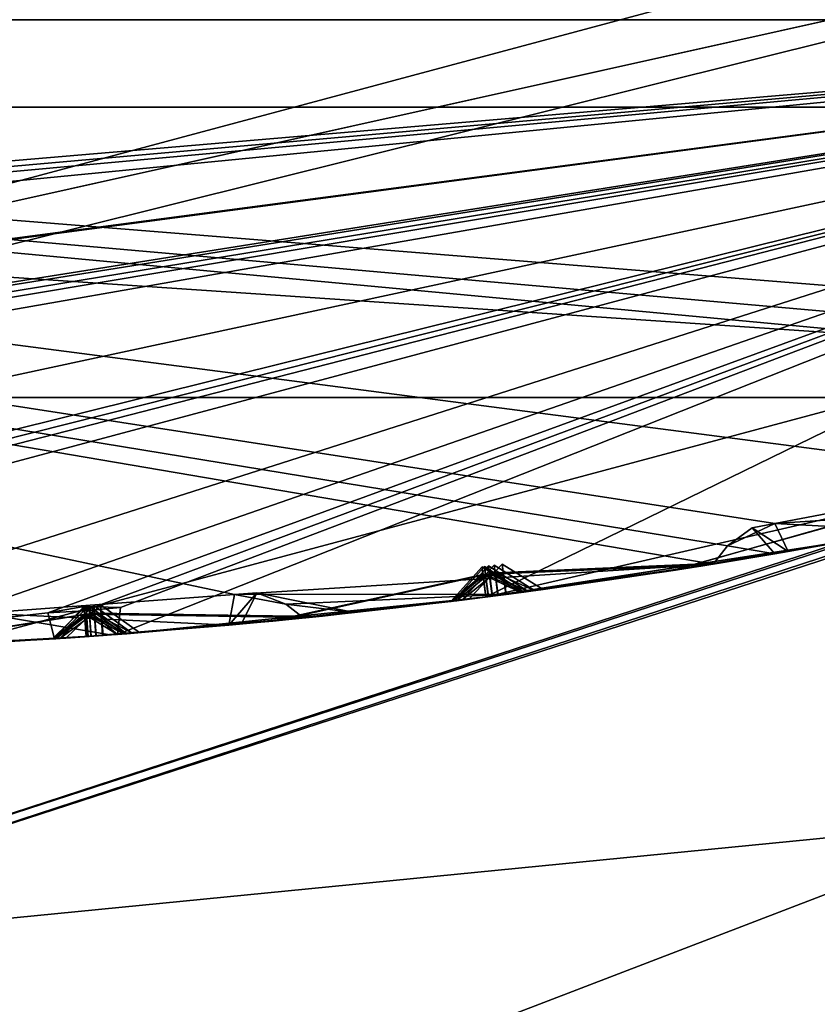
# Model space of a CAD drawing. Header units: millimetres. Extents: x -29 to 28.8, y -75.2 to 10.
# Tile 43 of 256: x 0.7 to 2, y -47.9 to -46.3. Entities that reach past the tile are written whole.
import ezdxf

# ---------------------------------------------------------------- set-up
doc = ezdxf.new("R2010")
doc.units = ezdxf.units.MM
doc.header["$LTSCALE"] = 88.413066
for name, color, linetype in [('104', 7, 'CONTINUOUS'), ('105', 7, 'CONTINUOUS'), ('107', 7, 'CONTINUOUS'), ('15', 7, 'CONTINUOUS'), ('18', 7, 'CONTINUOUS'), ('19', 7, 'CONTINUOUS'), ('2', 7, 'CONTINUOUS'), ('20', 7, 'CONTINUOUS'), ('26', 7, 'CONTINUOUS'), ('3', 7, 'CONTINUOUS'), ('31', 7, 'CONTINUOUS'), ('379', 7, 'CONTINUOUS'), ('385', 7, 'CONTINUOUS'), ('386', 7, 'CONTINUOUS'), ('387', 7, 'CONTINUOUS'), ('388', 7, 'CONTINUOUS'), ('389', 7, 'CONTINUOUS'), ('390', 7, 'CONTINUOUS'), ('479', 7, 'CONTINUOUS'), ('480', 7, 'CONTINUOUS'), ('482', 7, 'CONTINUOUS'), ('485', 7, 'CONTINUOUS'), ('488', 7, 'CONTINUOUS'), ('491', 7, 'CONTINUOUS'), ('493', 7, 'CONTINUOUS'), ('494', 7, 'CONTINUOUS'), ('625', 7, 'CONTINUOUS'), ('626', 7, 'CONTINUOUS'), ('629', 7, 'CONTINUOUS'), ('632', 7, 'CONTINUOUS'), ('635', 7, 'CONTINUOUS'), ('638', 7, 'CONTINUOUS'), ('639', 7, 'CONTINUOUS'), ('8', 7, 'CONTINUOUS')]:
    doc.layers.add(name, color=color, linetype=linetype)

msp = doc.modelspace()

# ---------------------------------------------------------------- linework, layer by layer
at = {"layer": '104', "linetype": 'CONTINUOUS'}
for points in [[(3.2374, -45.7668, 24.9), (-3.2374, -45.7668, 24.9), (-3.445, -46.4044, 24.9), (3.2374, -45.7668, 24.9)], [(3.445, -46.4044, 24.9), (3.2374, -45.7668, 24.9), (-3.445, -46.4044, 24.9), (3.445, -46.4044, 24.9)]]:
    msp.add_3dface(points, dxfattribs=at)
at = {"layer": '105', "linetype": 'CONTINUOUS'}
for points in [[(3.6, -46.8798, 24.4), (-3.445, -46.4044, 24.9), (-3.6, -46.8798, 24.4), (3.6, -46.8798, 24.4)], [(3.445, -46.4044, 24.9), (-3.445, -46.4044, 24.9), (3.6, -46.8798, 24.4), (3.445, -46.4044, 24.9)]]:
    msp.add_3dface(points, dxfattribs=at)
at = {"layer": '107', "linetype": 'CONTINUOUS'}
for points in [[(3.6, -46.8798, 24.4), (-3.6, -46.8798, 24.4), (3.1028, -45.4708, -4.1), (3.6, -46.8798, 24.4)], [(3.1028, -45.4708, -4.1), (-3.6, -46.8798, 24.4), (-3.1028, -45.4708, -4.1), (3.1028, -45.4708, -4.1)]]:
    msp.add_3dface(points, dxfattribs=at)
at = {"layer": '15', "linetype": 'CONTINUOUS'}
for points in [[(3.3054, -45.9761, 122.5), (0, -46.8, 122.5), (-3.3054, -45.9761, 122.5), (3.3054, -45.9761, 122.5)], [(3.4, -46.2611, 122.5), (0, -46.8, 122.5), (3.3054, -45.9761, 122.5), (3.4, -46.2611, 122.5)]]:
    msp.add_3dface(points, dxfattribs=at)
at = {"layer": '18', "linetype": 'CONTINUOUS'}
for points in [[(0, -47.7848, 123.3264), (5.8214, -45.8829, 122.734), (7.0445, -45.4959, 123.3264), (0, -47.7848, 123.3264)], [(0, -47.4428, 122.734), (3.4, -46.2611, 122.5), (5.8214, -45.8829, 122.734), (0, -47.4428, 122.734)], [(0, -47.7848, 123.3264), (0, -47.4428, 122.734), (5.8214, -45.8829, 122.734), (0, -47.7848, 123.3264)], [(0, -46.8, 122.5), (3.4, -46.2611, 122.5), (0, -47.4428, 122.734), (0, -46.8, 122.5)]]:
    msp.add_3dface(points, dxfattribs=at)
at = {"layer": '19', "linetype": 'CONTINUOUS'}
for points in [[(7.0534, -45.5082, 123.4125), (0, -47.8, 123.4125), (7.0445, -45.4959, 123.3264), (7.0534, -45.5082, 123.4125)], [(0, -47.8, 123.4125), (0, -47.7848, 123.3264), (7.0445, -45.4959, 123.3264), (0, -47.8, 123.4125)]]:
    msp.add_3dface(points, dxfattribs=at)
at = {"layer": '2', "linetype": 'CONTINUOUS'}
for points in [[(4.1712, -17.8, 158.8392), (0, -17.8, 159.4998), (4.1703, -54.3, 158.8389), (4.1712, -17.8, 158.8392)], [(4.1703, -54.3, 158.8389), (0, -17.8, 159.4998), (0, -54.3, 159.5), (4.1703, -54.3, 158.8389)]]:
    msp.add_3dface(points, dxfattribs=at)
at = {"layer": '20', "linetype": 'CONTINUOUS'}
for points in [[(3.3992, -46.2616, 122.2), (-3.3992, -46.2616, 122.2), (3.3992, -46.2616, 27.8), (3.3992, -46.2616, 122.2)], [(3.3992, -46.2616, 27.8), (-3.3992, -46.2616, 122.2), (-3.3992, -46.2616, 27.8), (3.3992, -46.2616, 27.8)]]:
    msp.add_3dface(points, dxfattribs=at)
at = {"layer": '26', "linetype": 'CONTINUOUS'}
for points in [[(5.4561, -45.2502, 122.4121), (3.3054, -45.9761, 122.5), (0, -46.7121, 122.4121), (5.4561, -45.2502, 122.4121)], [(3.3992, -46.2616, 122.2), (5.4561, -45.2502, 122.4121), (0, -46.7121, 122.4121), (3.3992, -46.2616, 122.2)], [(3.3054, -45.9761, 122.5), (-3.3054, -45.9761, 122.5), (0, -46.7121, 122.4121), (3.3054, -45.9761, 122.5)], [(-3.3992, -46.2616, 122.2), (3.3992, -46.2616, 122.2), (0, -46.7121, 122.4121), (-3.3992, -46.2616, 122.2)]]:
    msp.add_3dface(points, dxfattribs=at)
at = {"layer": '3', "linetype": 'CONTINUOUS'}
for points in [[(0, -47.8, 123.4125), (7.0534, -45.5082, 123.4125), (0, -47.8, 127.5), (0, -47.8, 123.4125)], [(0, -47.8, 127.5), (7.0534, -45.5082, 123.4125), (2.3415, -47.5693, 127.6938), (0, -47.8, 127.5)]]:
    msp.add_3dface(points, dxfattribs=at)
at = {"layer": '31', "linetype": 'CONTINUOUS'}
for points in [[(5.4561, -45.2502, 27.5879), (3.3992, -46.2616, 27.8), (0, -46.7121, 27.5879), (5.4561, -45.2502, 27.5879)], [(3.3079, -45.9757, 27.5), (5.4561, -45.2502, 27.5879), (0, -46.7121, 27.5879), (3.3079, -45.9757, 27.5)], [(-3.3079, -45.9757, 27.5), (3.3079, -45.9757, 27.5), (0, -46.7121, 27.5879), (-3.3079, -45.9757, 27.5)], [(3.3992, -46.2616, 27.8), (-3.3992, -46.2616, 27.8), (0, -46.7121, 27.5879), (3.3992, -46.2616, 27.8)]]:
    msp.add_3dface(points, dxfattribs=at)
at = {"layer": '379', "linetype": 'CONTINUOUS'}
for points in [[(8.8992, -42.2655, -102.4), (2.2537, -42.7431, -102.4), (-3.3989, -46.2617, -102.4), (8.8992, -42.2655, -102.4)], [(3.3989, -46.2617, -102.4), (8.8992, -42.2655, -102.4), (-3.3989, -46.2617, -102.4), (3.3989, -46.2617, -102.4)], [(2.2537, -42.7431, -102.4), (-2.2537, -42.7431, -102.4), (-3.3989, -46.2617, -102.4), (2.2537, -42.7431, -102.4)]]:
    msp.add_3dface(points, dxfattribs=at)
at = {"layer": '385', "linetype": 'CONTINUOUS'}
for points in [[(-3.3989, -46.2617, -116.4), (-8.8992, -42.2655, -116.4), (3.3989, -46.2617, -116.4), (-3.3989, -46.2617, -116.4)], [(3.3989, -46.2617, -116.4), (-8.8992, -42.2655, -116.4), (8.8992, -42.2655, -116.4), (3.3989, -46.2617, -116.4)]]:
    msp.add_3dface(points, dxfattribs=at)
at = {"layer": '386', "linetype": 'CONTINUOUS'}
for points in [[(3.3992, -46.2616, -103.9), (-3.3989, -46.2617, -102.4), (-3.3992, -46.2616, -103.9), (3.3992, -46.2616, -103.9)], [(3.3989, -46.2617, -102.4), (-3.3989, -46.2617, -102.4), (3.3992, -46.2616, -103.9), (3.3989, -46.2617, -102.4)]]:
    msp.add_3dface(points, dxfattribs=at)
at = {"layer": '387', "linetype": 'CONTINUOUS'}
for points in [[(3.3992, -46.2616, -103.9), (-3.3992, -46.2616, -103.9), (3.2091, -46.7923, -104.3515), (3.3992, -46.2616, -103.9)], [(3.2091, -46.7923, -104.3515), (-3.3992, -46.2616, -103.9), (3.1358, -46.8376, -104.3744), (3.2091, -46.7923, -104.3515)], [(3.1358, -46.8376, -104.3744), (-3.3992, -46.2616, -103.9), (3.1161, -46.8698, -104.4), (3.1358, -46.8376, -104.3744)], [(3.1161, -46.8698, -104.4), (-3.3992, -46.2616, -103.9), (2.3431, -47.0088, -104.3514), (3.1161, -46.8698, -104.4)], [(2.3431, -47.0088, -104.3514), (-3.3992, -46.2616, -103.9), (1.9352, -47.0864, -104.3515), (2.3431, -47.0088, -104.3514)], [(1.9352, -47.0864, -104.3515), (-3.3992, -46.2616, -103.9), (1.8572, -47.1231, -104.3744), (1.9352, -47.0864, -104.3515)], [(1.8572, -47.1231, -104.3744), (-3.3992, -46.2616, -103.9), (1.834, -47.1528, -104.4), (1.8572, -47.1231, -104.3744)], [(1.834, -47.1528, -104.4), (-3.3992, -46.2616, -103.9), (1.0501, -47.2028, -104.3514), (1.834, -47.1528, -104.4)], [(1.0501, -47.2028, -104.3514), (-3.3992, -46.2616, -103.9), (0.636, -47.2334, -104.3515), (1.0501, -47.2028, -104.3514)], [(2.3391, -47.0596, -104.4), (2.3431, -47.0088, -104.3514), (1.9352, -47.0864, -104.3515), (2.3391, -47.0596, -104.4)], [(2.1482, -47.0976, -104.4), (2.3391, -47.0596, -104.4), (1.9352, -47.0864, -104.3515), (2.1482, -47.0976, -104.4)], [(1.9568, -47.1323, -104.4), (2.1482, -47.0976, -104.4), (1.9352, -47.0864, -104.3515), (1.9568, -47.1323, -104.4)], [(1.4992, -47.2019, -104.4), (1.834, -47.1528, -104.4), (1.0501, -47.2028, -104.3514), (1.4992, -47.2019, -104.4)], [(1.0404, -47.2528, -104.4), (1.0501, -47.2028, -104.3514), (0.636, -47.2334, -104.3515), (1.0404, -47.2528, -104.4)], [(1.1341, -47.2185, -104.3747), (1.4992, -47.2019, -104.4), (1.0501, -47.2028, -104.3514), (1.1341, -47.2185, -104.3747)], [(1.1632, -47.241, -104.4), (1.4992, -47.2019, -104.4), (1.1341, -47.2185, -104.3747), (1.1632, -47.241, -104.4)], [(0.8464, -47.2688, -104.4), (1.0404, -47.2528, -104.4), (0.636, -47.2334, -104.3515), (0.8464, -47.2688, -104.4)], [(0.6523, -47.2815, -104.4), (0.8464, -47.2688, -104.4), (0.636, -47.2334, -104.3515), (0.6523, -47.2815, -104.4)]]:
    msp.add_3dface(points, dxfattribs=at)
at = {"layer": '388', "linetype": 'CONTINUOUS'}
for points in [[(2.0667, -47.1128, -107.8721), (1.7724, -47.1626, -107.4081), (1.7741, -47.1623, -108.3334), (2.0667, -47.1128, -107.8721)], [(2.0765, -47.111, -105.8921), (1.7828, -47.161, -105.4577), (1.7827, -47.161, -106.3262), (2.0765, -47.111, -105.8921)], [(1.8132, -47.1562, -113.773), (2.1094, -47.1049, -114.29), (1.8254, -47.1542, -112.7382), (1.8132, -47.1562, -113.773)], [(1.814, -47.156, -111.5402), (2.1124, -47.1043, -112.0507), (1.8227, -47.1546, -110.5508), (1.814, -47.156, -111.5402)], [(1.8227, -47.1546, -110.5508), (2.1124, -47.1043, -112.0507), (2.1172, -47.1034, -110.0626), (1.8227, -47.1546, -110.5508)], [(1.8254, -47.1542, -112.7382), (2.1094, -47.1049, -114.29), (2.1121, -47.1044, -112.2468), (1.8254, -47.1542, -112.7382)], [(1.8257, -47.1541, -109.3884), (2.1176, -47.1033, -109.8713), (1.8327, -47.153, -108.4263), (1.8257, -47.1541, -109.3884)], [(1.8318, -47.1532, -107.317), (2.1255, -47.1019, -107.78), (1.842, -47.1515, -106.4156), (1.8318, -47.1532, -107.317)], [(1.8327, -47.153, -108.4263), (2.1176, -47.1033, -109.8713), (2.1249, -47.102, -107.9648), (1.8327, -47.153, -108.4263)], [(1.842, -47.1515, -106.4156), (2.1255, -47.1019, -107.78), (2.1357, -47.0999, -105.9808), (1.842, -47.1515, -106.4156)], [(1.8436, -47.1513, -105.3709), (2.1366, -47.0998, -105.8041), (1.935, -47.136, -104.4298), (1.8436, -47.1513, -105.3709)], [(1.935, -47.136, -104.4298), (2.1366, -47.0998, -105.8041), (1.9568, -47.1323, -104.4), (1.935, -47.136, -104.4298)], [(2.1482, -47.0976, -104.4), (1.9568, -47.1323, -104.4), (2.1366, -47.0998, -105.8041), (2.1482, -47.0976, -104.4)], [(1.4604, -47.2069, -114.4), (2.0585, -47.1143, -114.4), (1.4616, -47.2067, -113.3625), (1.4604, -47.2069, -114.4)], [(1.4616, -47.2067, -113.3625), (2.0585, -47.1143, -114.4), (1.7576, -47.1649, -113.8751), (1.4616, -47.2067, -113.3625)], [(2.0551, -47.1149, -112.1487), (1.7563, -47.1651, -111.6376), (1.7685, -47.1632, -112.639), (2.0551, -47.1149, -112.1487)], [(2.0598, -47.114, -109.9668), (1.7673, -47.1634, -109.4829), (1.7648, -47.1638, -110.4548), (2.0598, -47.114, -109.9668)], [(1.745, -47.1668, -104.6909), (1.8436, -47.1513, -105.3709), (1.935, -47.136, -104.4298), (1.745, -47.1668, -104.6909)], [(1.4942, -47.2025, -105.0397), (1.4819, -47.2041, -106.776), (1.7827, -47.161, -106.3262), (1.4942, -47.2025, -105.0397)], [(1.7828, -47.161, -105.4577), (1.4942, -47.2025, -105.0397), (1.7827, -47.161, -106.3262), (1.7828, -47.161, -105.4577)], [(1.834, -47.1528, -104.4), (1.4992, -47.2019, -104.4), (1.6643, -47.1789, -104.633), (1.834, -47.1528, -104.4)], [(1.5192, -47.1992, -113.2636), (1.8132, -47.1562, -113.773), (1.8254, -47.1542, -112.7382), (1.5192, -47.1992, -113.2636)], [(1.5236, -47.1986, -111.0488), (1.814, -47.156, -111.5402), (1.8227, -47.1546, -110.5508), (1.5236, -47.1986, -111.0488)], [(1.5308, -47.1977, -108.9071), (1.8257, -47.1541, -109.3884), (1.8327, -47.153, -108.4263), (1.5308, -47.1977, -108.9071)], [(1.5411, -47.1963, -106.8666), (1.8318, -47.1532, -107.317), (1.842, -47.1515, -106.4156), (1.5411, -47.1963, -106.8666)], [(1.5555, -47.1943, -104.9539), (1.8436, -47.1513, -105.3709), (1.745, -47.1668, -104.6909), (1.5555, -47.1943, -104.9539)], [(1.4656, -47.2062, -111.1457), (1.4618, -47.2067, -113.1647), (1.7685, -47.1632, -112.639), (1.4656, -47.2062, -111.1457)], [(1.7563, -47.1651, -111.6376), (1.4656, -47.2062, -111.1457), (1.7685, -47.1632, -112.639), (1.7563, -47.1651, -111.6376)], [(1.472, -47.2054, -109.0011), (1.466, -47.2062, -110.9517), (1.7648, -47.1638, -110.4548), (1.472, -47.2054, -109.0011)], [(1.7673, -47.1634, -109.4829), (1.472, -47.2054, -109.0011), (1.7648, -47.1638, -110.4548), (1.7673, -47.1634, -109.4829)], [(1.4812, -47.2042, -106.9569), (1.4725, -47.2053, -108.8129), (1.7741, -47.1623, -108.3334), (1.4812, -47.2042, -106.9569)], [(1.7724, -47.1626, -107.4081), (1.4812, -47.2042, -106.9569), (1.7741, -47.1623, -108.3334), (1.7724, -47.1626, -107.4081)], [(1.4992, -47.2019, -104.4), (1.4951, -47.2024, -104.8676), (1.6643, -47.1789, -104.633), (1.4992, -47.2019, -104.4)], [(0.8585, -47.2679, -114.4), (1.4604, -47.2069, -114.4), (1.1698, -47.2403, -113.8641), (0.8585, -47.2679, -114.4)], [(1.4992, -47.2019, -104.4), (1.1632, -47.241, -104.4), (1.3284, -47.223, -104.6313), (1.4992, -47.2019, -104.4)], [(1.164, -47.2409, -112.6534), (1.4618, -47.2067, -113.1647), (1.168, -47.2405, -111.6439), (1.164, -47.2409, -112.6534)], [(1.168, -47.2405, -111.6439), (1.4618, -47.2067, -113.1647), (1.4656, -47.2062, -111.1457), (1.168, -47.2405, -111.6439)], [(1.1682, -47.2405, -110.4541), (1.466, -47.2062, -110.9517), (1.1759, -47.2397, -109.4772), (1.1682, -47.2405, -110.4541)], [(1.1698, -47.2403, -113.8641), (1.4604, -47.2069, -114.4), (1.4616, -47.2067, -113.3625), (1.1698, -47.2403, -113.8641)], [(1.1759, -47.2397, -109.4772), (1.466, -47.2062, -110.9517), (1.472, -47.2054, -109.0011), (1.1759, -47.2397, -109.4772)], [(1.1803, -47.2393, -108.344), (1.4725, -47.2053, -108.8129), (1.1849, -47.2388, -107.4072), (1.1803, -47.2393, -108.344)], [(1.1849, -47.2388, -107.4072), (1.4725, -47.2053, -108.8129), (1.4812, -47.2042, -106.9569), (1.1849, -47.2388, -107.4072)], [(1.1859, -47.2387, -106.3269), (1.4819, -47.2041, -106.776), (1.1939, -47.2379, -105.4635), (1.1859, -47.2387, -106.3269)], [(1.1939, -47.2379, -105.4635), (1.4819, -47.2041, -106.776), (1.4942, -47.2025, -105.0397), (1.1939, -47.2379, -105.4635)], [(1.4951, -47.2024, -104.8676), (1.4992, -47.2019, -104.4), (1.3284, -47.223, -104.6313), (1.4951, -47.2024, -104.8676)], [(1.4042, -47.2139, -113.2635), (1.1075, -47.2465, -112.7542), (1.1125, -47.2461, -113.7645), (1.4042, -47.2139, -113.2635)], [(1.4079, -47.2135, -111.0486), (1.1098, -47.2463, -110.5502), (1.11, -47.2463, -111.5468), (1.4079, -47.2135, -111.0486)], [(1.4137, -47.2128, -108.9068), (1.121, -47.2452, -108.437), (1.1177, -47.2456, -109.382), (1.4137, -47.2128, -108.9068)], [(1.4221, -47.2117, -106.8661), (1.1255, -47.2448, -106.416), (1.1259, -47.2448, -107.3155), (1.4221, -47.2117, -106.8661)], [(1.4337, -47.2103, -104.9532), (1.2466, -47.2322, -104.6881), (1.1336, -47.244, -105.3761), (1.4337, -47.2103, -104.9532)], [(0.8679, -47.2672, -112.1488), (1.164, -47.2409, -112.6534), (1.168, -47.2405, -111.6439), (0.8679, -47.2672, -112.1488)], [(0.8736, -47.2668, -109.967), (1.1682, -47.2405, -110.4541), (1.1759, -47.2397, -109.4772), (0.8736, -47.2668, -109.967)], [(0.8823, -47.2661, -107.8725), (1.1803, -47.2393, -108.344), (1.1849, -47.2388, -107.4072), (0.8823, -47.2661, -107.8725)], [(0.8946, -47.2651, -105.8927), (1.1859, -47.2387, -106.3269), (1.1939, -47.2379, -105.4635), (0.8946, -47.2651, -105.8927)], [(1.2466, -47.2322, -104.6881), (1.0615, -47.2509, -104.4293), (1.1336, -47.244, -105.3761), (1.2466, -47.2322, -104.6881)], [(0.8098, -47.2715, -112.2468), (0.807, -47.2717, -114.29), (1.1125, -47.2461, -113.7645), (0.8098, -47.2715, -112.2468)], [(1.1075, -47.2465, -112.7542), (0.8098, -47.2715, -112.2468), (1.1125, -47.2461, -113.7645), (1.1075, -47.2465, -112.7542)], [(0.8149, -47.2711, -110.0626), (0.81, -47.2714, -112.0507), (1.11, -47.2463, -111.5468), (0.8149, -47.2711, -110.0626)], [(1.1098, -47.2463, -110.5502), (0.8149, -47.2711, -110.0626), (1.11, -47.2463, -111.5468), (1.1098, -47.2463, -110.5502)], [(0.8227, -47.2705, -107.9648), (0.8154, -47.2711, -109.8713), (1.1177, -47.2456, -109.382), (0.8227, -47.2705, -107.9648)], [(1.121, -47.2452, -108.437), (0.8227, -47.2705, -107.9648), (1.1177, -47.2456, -109.382), (1.121, -47.2452, -108.437)], [(0.8337, -47.2697, -105.9808), (0.8233, -47.2705, -107.78), (1.1259, -47.2448, -107.3155), (0.8337, -47.2697, -105.9808)], [(1.1255, -47.2448, -106.416), (0.8337, -47.2697, -105.9808), (1.1259, -47.2448, -107.3155), (1.1255, -47.2448, -106.416)], [(0.8464, -47.2688, -104.4), (0.8346, -47.2697, -105.8041), (1.1336, -47.244, -105.3761), (0.8464, -47.2688, -104.4)], [(1.0404, -47.2528, -104.4), (0.8464, -47.2688, -104.4), (1.1336, -47.244, -105.3761), (1.0404, -47.2528, -104.4)], [(1.0615, -47.2509, -104.4293), (1.0404, -47.2528, -104.4), (1.1336, -47.244, -105.3761), (1.0615, -47.2509, -104.4293)], [(0.7637, -47.2746, -107.8721), (0.4701, -47.2904, -107.4151), (0.4674, -47.2905, -108.3334), (0.7637, -47.2746, -107.8721)], [(0.7737, -47.2739, -105.8921), (0.4757, -47.2902, -105.4571), (0.4714, -47.2903, -106.333), (0.7737, -47.2739, -105.8921)], [(0.5084, -47.2888, -113.7755), (0.807, -47.2717, -114.29), (0.5112, -47.2886, -112.7517), (0.5084, -47.2888, -113.7755)], [(0.5112, -47.2886, -112.7517), (0.807, -47.2717, -114.29), (0.8098, -47.2715, -112.2468), (0.5112, -47.2886, -112.7517)], [(0.5118, -47.2886, -111.5472), (0.81, -47.2714, -112.0507), (0.5168, -47.2884, -110.5503), (0.5118, -47.2886, -111.5472)], [(0.5168, -47.2884, -110.5503), (0.81, -47.2714, -112.0507), (0.8149, -47.2711, -110.0626), (0.5168, -47.2884, -110.5503)], [(0.5194, -47.2883, -109.3882), (0.8154, -47.2711, -109.8713), (0.5266, -47.2879, -108.4263), (0.5194, -47.2883, -109.3882)], [(0.5266, -47.2879, -108.4263), (0.8154, -47.2711, -109.8713), (0.8227, -47.2705, -107.9648), (0.5266, -47.2879, -108.4263)], [(0.5301, -47.2878, -107.3239), (0.8233, -47.2705, -107.78), (0.5312, -47.2877, -106.4227), (0.5301, -47.2878, -107.3239)], [(0.5312, -47.2877, -106.4227), (0.8233, -47.2705, -107.78), (0.8337, -47.2697, -105.9808), (0.5312, -47.2877, -106.4227)], [(0.5371, -47.2874, -105.3702), (0.8346, -47.2697, -105.8041), (0.6302, -47.2827, -104.4298), (0.5371, -47.2874, -105.3702)], [(0.6302, -47.2827, -104.4298), (0.8346, -47.2697, -105.8041), (0.6523, -47.2815, -104.4), (0.6302, -47.2827, -104.4298)], [(0.8464, -47.2688, -104.4), (0.6523, -47.2815, -104.4), (0.8346, -47.2697, -105.8041), (0.8464, -47.2688, -104.4)], [(0.1507, -47.299, -114.4), (0.7553, -47.2752, -114.4), (0.1518, -47.299, -113.3625), (0.1507, -47.299, -114.4)], [(0.1518, -47.299, -113.3625), (0.7553, -47.2752, -114.4), (0.4505, -47.2912, -113.8748), (0.1518, -47.299, -113.3625)], [(0.7519, -47.2754, -112.1487), (0.4537, -47.291, -111.6451), (0.4523, -47.2911, -112.655), (0.7519, -47.2754, -112.1487)], [(0.7566, -47.2751, -109.9668), (0.4604, -47.2908, -109.4829), (0.458, -47.2909, -110.4547), (0.7566, -47.2751, -109.9668)]]:
    msp.add_3dface(points, dxfattribs=at)
at = {"layer": '389', "linetype": 'CONTINUOUS'}
for points in [[(-3.3992, -46.2616, -114.9), (3.3992, -46.2616, -114.9), (-3.1412, -46.8177, -114.4433), (-3.3992, -46.2616, -114.9)], [(-3.1412, -46.8177, -114.4433), (3.3992, -46.2616, -114.9), (-3.0837, -46.8349, -114.4424), (-3.1412, -46.8177, -114.4433)], [(-3.0837, -46.8349, -114.4424), (3.3992, -46.2616, -114.9), (-3.0258, -46.8499, -114.4433), (-3.0837, -46.8349, -114.4424)], [(-2.4577, -47.0343, -114.4), (-3.0452, -46.8895, -114.4), (3.3992, -46.2616, -114.9), (-2.4577, -47.0343, -114.4)], [(3.3992, -46.2616, -114.9), (-3.0452, -46.8895, -114.4), (-3.0258, -46.8499, -114.4433), (3.3992, -46.2616, -114.9)], [(-2.4577, -47.0343, -114.4), (3.3992, -46.2616, -114.9), (-1.8648, -47.104, -114.4433), (-2.4577, -47.0343, -114.4)], [(-1.8648, -47.104, -114.4433), (3.3992, -46.2616, -114.9), (-1.8057, -47.1145, -114.4424), (-1.8648, -47.104, -114.4433)], [(-1.8057, -47.1145, -114.4424), (3.3992, -46.2616, -114.9), (-1.7465, -47.1228, -114.4433), (-1.8057, -47.1145, -114.4424)], [(-1.1611, -47.2412, -114.4), (-1.7613, -47.1643, -114.4), (3.3992, -46.2616, -114.9), (-1.1611, -47.2412, -114.4)], [(3.3992, -46.2616, -114.9), (-1.7613, -47.1643, -114.4), (-1.7465, -47.1228, -114.4433), (3.3992, -46.2616, -114.9)], [(-1.1611, -47.2412, -114.4), (3.3992, -46.2616, -114.9), (-0.5641, -47.2428, -114.4433), (-1.1611, -47.2412, -114.4)], [(-0.5641, -47.2428, -114.4433), (3.3992, -46.2616, -114.9), (-0.5042, -47.2465, -114.4424), (-0.5641, -47.2428, -114.4433)], [(-0.5042, -47.2465, -114.4424), (3.3992, -46.2616, -114.9), (-0.4444, -47.248, -114.4433), (-0.5042, -47.2465, -114.4424)], [(0.1507, -47.299, -114.4), (-0.4544, -47.291, -114.4), (3.3992, -46.2616, -114.9), (0.1507, -47.299, -114.4)], [(3.3992, -46.2616, -114.9), (-0.4544, -47.291, -114.4), (-0.4444, -47.248, -114.4433), (3.3992, -46.2616, -114.9)], [(0.1507, -47.299, -114.4), (3.3992, -46.2616, -114.9), (0.744, -47.2326, -114.4433), (0.1507, -47.299, -114.4)], [(0.744, -47.2326, -114.4433), (3.3992, -46.2616, -114.9), (0.8039, -47.2294, -114.4424), (0.744, -47.2326, -114.4433)], [(0.8039, -47.2294, -114.4424), (3.3992, -46.2616, -114.9), (0.8635, -47.2241, -114.4433), (0.8039, -47.2294, -114.4424)], [(1.4604, -47.2069, -114.4), (0.8585, -47.2679, -114.4), (3.3992, -46.2616, -114.9), (1.4604, -47.2069, -114.4)], [(3.3992, -46.2616, -114.9), (0.8585, -47.2679, -114.4), (0.8635, -47.2241, -114.4433), (3.3992, -46.2616, -114.9)], [(1.4604, -47.2069, -114.4), (3.3992, -46.2616, -114.9), (2.0423, -47.0732, -114.4433), (1.4604, -47.2069, -114.4)], [(2.0585, -47.1143, -114.4), (1.4604, -47.2069, -114.4), (2.0423, -47.0732, -114.4433), (2.0585, -47.1143, -114.4)], [(0.7553, -47.2752, -114.4), (0.1507, -47.299, -114.4), (0.744, -47.2326, -114.4433), (0.7553, -47.2752, -114.4)]]:
    msp.add_3dface(points, dxfattribs=at)
at = {"layer": '390', "linetype": 'CONTINUOUS'}
for points in [[(-3.3989, -46.2617, -116.4), (3.3989, -46.2617, -116.4), (-3.3992, -46.2616, -114.9), (-3.3989, -46.2617, -116.4)], [(3.3989, -46.2617, -116.4), (3.3992, -46.2616, -114.9), (-3.3992, -46.2616, -114.9), (3.3989, -46.2617, -116.4)]]:
    msp.add_3dface(points, dxfattribs=at)
at = {"layer": '479', "linetype": 'CONTINUOUS'}
for points in [[(0.7553, -47.2752, -114.4), (0.8034, -47.2223, -114.4035), (0.8043, -47.2347, -114.3226), (0.7553, -47.2752, -114.4)], [(0.807, -47.2717, -114.29), (0.7553, -47.2752, -114.4), (0.8043, -47.2347, -114.3226), (0.807, -47.2717, -114.29)], [(0.807, -47.2717, -114.29), (0.5084, -47.2888, -113.7755), (0.4505, -47.2912, -113.8748), (0.807, -47.2717, -114.29)], [(0.7553, -47.2752, -114.4), (0.807, -47.2717, -114.29), (0.4505, -47.2912, -113.8748), (0.7553, -47.2752, -114.4)]]:
    msp.add_3dface(points, dxfattribs=at)
at = {"layer": '480', "linetype": 'CONTINUOUS'}
for points in [[(0.8635, -47.2241, -114.4433), (0.8034, -47.2223, -114.4035), (0.8039, -47.2294, -114.4424), (0.8635, -47.2241, -114.4433)], [(0.8635, -47.2241, -114.4433), (0.8585, -47.2679, -114.4), (0.8034, -47.2223, -114.4035), (0.8635, -47.2241, -114.4433)]]:
    msp.add_3dface(points, dxfattribs=at)
at = {"layer": '482', "linetype": 'CONTINUOUS'}
for points in [[(2.1094, -47.1049, -114.29), (1.8132, -47.1562, -113.773), (1.7576, -47.1649, -113.8751), (2.1094, -47.1049, -114.29)], [(2.0585, -47.1143, -114.4), (2.1094, -47.1049, -114.29), (1.7576, -47.1649, -113.8751), (2.0585, -47.1143, -114.4)], [(1.4042, -47.2139, -113.2635), (1.4554, -47.1571, -113.2636), (1.4571, -47.1698, -113.1973), (1.4042, -47.2139, -113.2635)], [(1.4569, -47.1701, -113.3303), (1.5192, -47.1992, -113.2636), (1.4554, -47.1571, -113.2636), (1.4569, -47.1701, -113.3303)], [(1.8132, -47.1562, -113.773), (1.5192, -47.1992, -113.2636), (1.4616, -47.2067, -113.3625), (1.8132, -47.1562, -113.773)], [(1.8132, -47.1562, -113.773), (1.4616, -47.2067, -113.3625), (1.7576, -47.1649, -113.8751), (1.8132, -47.1562, -113.773)], [(1.4618, -47.2067, -113.1647), (1.4042, -47.2139, -113.2635), (1.4571, -47.1698, -113.1973), (1.4618, -47.2067, -113.1647)], [(1.4616, -47.2067, -113.3625), (1.5192, -47.1992, -113.2636), (1.4569, -47.1701, -113.3303), (1.4616, -47.2067, -113.3625)], [(1.1075, -47.2465, -112.7542), (1.4042, -47.2139, -113.2635), (1.4618, -47.2067, -113.1647), (1.1075, -47.2465, -112.7542)], [(1.1075, -47.2465, -112.7542), (1.4618, -47.2067, -113.1647), (1.164, -47.2409, -112.6534), (1.1075, -47.2465, -112.7542)], [(0.7519, -47.2754, -112.1487), (0.8064, -47.2216, -112.1488), (0.8074, -47.2343, -112.0833), (0.7519, -47.2754, -112.1487)], [(0.8072, -47.2346, -112.2149), (0.8679, -47.2672, -112.1488), (0.8064, -47.2216, -112.1488), (0.8072, -47.2346, -112.2149)], [(0.81, -47.2714, -112.0507), (0.7519, -47.2754, -112.1487), (0.8074, -47.2343, -112.0833), (0.81, -47.2714, -112.0507)], [(0.8098, -47.2715, -112.2468), (0.8679, -47.2672, -112.1488), (0.8072, -47.2346, -112.2149), (0.8098, -47.2715, -112.2468)], [(0.8098, -47.2715, -112.2468), (1.1075, -47.2465, -112.7542), (1.164, -47.2409, -112.6534), (0.8098, -47.2715, -112.2468)], [(0.8098, -47.2715, -112.2468), (1.164, -47.2409, -112.6534), (0.8679, -47.2672, -112.1488), (0.8098, -47.2715, -112.2468)], [(0.4537, -47.291, -111.6451), (0.7519, -47.2754, -112.1487), (0.81, -47.2714, -112.0507), (0.4537, -47.291, -111.6451)], [(0.4537, -47.291, -111.6451), (0.81, -47.2714, -112.0507), (0.5118, -47.2886, -111.5472), (0.4537, -47.291, -111.6451)]]:
    msp.add_3dface(points, dxfattribs=at)
at = {"layer": '485', "linetype": 'CONTINUOUS'}
for points in [[(1.7563, -47.1651, -111.6376), (2.0551, -47.1149, -112.1487), (2.1124, -47.1043, -112.0507), (1.7563, -47.1651, -111.6376)], [(1.7563, -47.1651, -111.6376), (2.1124, -47.1043, -112.0507), (1.814, -47.156, -111.5402), (1.7563, -47.1651, -111.6376)], [(1.4079, -47.2135, -111.0486), (1.4594, -47.1566, -111.0487), (1.4611, -47.1691, -110.9842), (1.4079, -47.2135, -111.0486)], [(1.461, -47.1696, -111.1142), (1.5236, -47.1986, -111.0488), (1.4594, -47.1566, -111.0487), (1.461, -47.1696, -111.1142)], [(1.4656, -47.2062, -111.1457), (1.7563, -47.1651, -111.6376), (1.814, -47.156, -111.5402), (1.4656, -47.2062, -111.1457)], [(1.4656, -47.2062, -111.1457), (1.814, -47.156, -111.5402), (1.5236, -47.1986, -111.0488), (1.4656, -47.2062, -111.1457)], [(1.466, -47.2062, -110.9517), (1.4079, -47.2135, -111.0486), (1.4611, -47.1691, -110.9842), (1.466, -47.2062, -110.9517)], [(1.4656, -47.2062, -111.1457), (1.5236, -47.1986, -111.0488), (1.461, -47.1696, -111.1142), (1.4656, -47.2062, -111.1457)], [(1.1098, -47.2463, -110.5502), (1.4079, -47.2135, -111.0486), (1.466, -47.2062, -110.9517), (1.1098, -47.2463, -110.5502)], [(1.1098, -47.2463, -110.5502), (1.466, -47.2062, -110.9517), (1.1682, -47.2405, -110.4541), (1.1098, -47.2463, -110.5502)], [(0.7566, -47.2751, -109.9668), (0.8116, -47.2212, -109.9669), (0.8126, -47.2337, -109.9035), (0.7566, -47.2751, -109.9668)], [(0.8124, -47.2343, -110.0316), (0.8736, -47.2668, -109.967), (0.8116, -47.2212, -109.9669), (0.8124, -47.2343, -110.0316)], [(0.8154, -47.2711, -109.8713), (0.7566, -47.2751, -109.9668), (0.8126, -47.2337, -109.9035), (0.8154, -47.2711, -109.8713)], [(0.8149, -47.2711, -110.0626), (0.8736, -47.2668, -109.967), (0.8124, -47.2343, -110.0316), (0.8149, -47.2711, -110.0626)], [(0.8149, -47.2711, -110.0626), (1.1098, -47.2463, -110.5502), (1.1682, -47.2405, -110.4541), (0.8149, -47.2711, -110.0626)], [(0.8149, -47.2711, -110.0626), (1.1682, -47.2405, -110.4541), (0.8736, -47.2668, -109.967), (0.8149, -47.2711, -110.0626)], [(0.4604, -47.2908, -109.4829), (0.7566, -47.2751, -109.9668), (0.8154, -47.2711, -109.8713), (0.4604, -47.2908, -109.4829)], [(0.4604, -47.2908, -109.4829), (0.8154, -47.2711, -109.8713), (0.5194, -47.2883, -109.3882), (0.4604, -47.2908, -109.4829)]]:
    msp.add_3dface(points, dxfattribs=at)
at = {"layer": '488', "linetype": 'CONTINUOUS'}
for points in [[(1.7673, -47.1634, -109.4829), (2.0598, -47.114, -109.9668), (2.1176, -47.1033, -109.8713), (1.7673, -47.1634, -109.4829)], [(1.7673, -47.1634, -109.4829), (2.1176, -47.1033, -109.8713), (1.8257, -47.1541, -109.3884), (1.7673, -47.1634, -109.4829)], [(1.4137, -47.2128, -108.9068), (1.4658, -47.1558, -108.9069), (1.4676, -47.1682, -108.8446), (1.4137, -47.2128, -108.9068)], [(1.4673, -47.1689, -108.9708), (1.5308, -47.1977, -108.9071), (1.4658, -47.1558, -108.9069), (1.4673, -47.1689, -108.9708)], [(1.472, -47.2054, -109.0011), (1.7673, -47.1634, -109.4829), (1.8257, -47.1541, -109.3884), (1.472, -47.2054, -109.0011)], [(1.472, -47.2054, -109.0011), (1.8257, -47.1541, -109.3884), (1.5308, -47.1977, -108.9071), (1.472, -47.2054, -109.0011)], [(1.4725, -47.2053, -108.8129), (1.4137, -47.2128, -108.9068), (1.4676, -47.1682, -108.8446), (1.4725, -47.2053, -108.8129)], [(1.472, -47.2054, -109.0011), (1.5308, -47.1977, -108.9071), (1.4673, -47.1689, -108.9708), (1.472, -47.2054, -109.0011)], [(1.121, -47.2452, -108.437), (1.4137, -47.2128, -108.9068), (1.4725, -47.2053, -108.8129), (1.121, -47.2452, -108.437)], [(1.121, -47.2452, -108.437), (1.4725, -47.2053, -108.8129), (1.1803, -47.2393, -108.344), (1.121, -47.2452, -108.437)], [(0.7637, -47.2746, -107.8721), (0.8194, -47.2206, -107.8723), (0.8205, -47.2333, -107.8108), (0.7637, -47.2746, -107.8721)], [(0.8227, -47.2705, -107.9648), (0.8823, -47.2661, -107.8725), (0.8194, -47.2206, -107.8723), (0.8227, -47.2705, -107.9648)], [(0.8233, -47.2705, -107.78), (0.7637, -47.2746, -107.8721), (0.8205, -47.2333, -107.8108), (0.8233, -47.2705, -107.78)], [(0.8227, -47.2705, -107.9648), (1.121, -47.2452, -108.437), (1.1803, -47.2393, -108.344), (0.8227, -47.2705, -107.9648)], [(0.8227, -47.2705, -107.9648), (1.1803, -47.2393, -108.344), (0.8823, -47.2661, -107.8725), (0.8227, -47.2705, -107.9648)], [(0.4701, -47.2904, -107.4151), (0.7637, -47.2746, -107.8721), (0.8233, -47.2705, -107.78), (0.4701, -47.2904, -107.4151)], [(0.4701, -47.2904, -107.4151), (0.8233, -47.2705, -107.78), (0.5301, -47.2878, -107.3239), (0.4701, -47.2904, -107.4151)]]:
    msp.add_3dface(points, dxfattribs=at)
at = {"layer": '491', "linetype": 'CONTINUOUS'}
for points in [[(1.7724, -47.1626, -107.4081), (2.0667, -47.1128, -107.8721), (2.1255, -47.1019, -107.78), (1.7724, -47.1626, -107.4081)], [(1.7724, -47.1626, -107.4081), (2.1255, -47.1019, -107.78), (1.8318, -47.1532, -107.317), (1.7724, -47.1626, -107.4081)], [(1.4221, -47.2117, -106.8661), (1.4751, -47.1546, -106.8664), (1.477, -47.1674, -106.8056), (1.4221, -47.2117, -106.8661)], [(1.4812, -47.2042, -106.9569), (1.5411, -47.1963, -106.8666), (1.4751, -47.1546, -106.8664), (1.4812, -47.2042, -106.9569)], [(1.4812, -47.2042, -106.9569), (1.7724, -47.1626, -107.4081), (1.8318, -47.1532, -107.317), (1.4812, -47.2042, -106.9569)], [(1.4812, -47.2042, -106.9569), (1.8318, -47.1532, -107.317), (1.5411, -47.1963, -106.8666), (1.4812, -47.2042, -106.9569)], [(1.4819, -47.2041, -106.776), (1.4221, -47.2117, -106.8661), (1.477, -47.1674, -106.8056), (1.4819, -47.2041, -106.776)], [(1.1255, -47.2448, -106.416), (1.4221, -47.2117, -106.8661), (1.4819, -47.2041, -106.776), (1.1255, -47.2448, -106.416)], [(1.1255, -47.2448, -106.416), (1.4819, -47.2041, -106.776), (1.1859, -47.2387, -106.3269), (1.1255, -47.2448, -106.416)], [(0.7737, -47.2739, -105.8921), (0.8305, -47.2198, -105.8924), (0.8346, -47.2697, -105.8041), (0.7737, -47.2739, -105.8921)], [(0.8337, -47.2697, -105.9808), (0.8946, -47.2651, -105.8927), (0.8305, -47.2198, -105.8924), (0.8337, -47.2697, -105.9808)], [(0.8337, -47.2697, -105.9808), (1.1255, -47.2448, -106.416), (1.1859, -47.2387, -106.3269), (0.8337, -47.2697, -105.9808)], [(0.8337, -47.2697, -105.9808), (1.1859, -47.2387, -106.3269), (0.8946, -47.2651, -105.8927), (0.8337, -47.2697, -105.9808)], [(0.4757, -47.2902, -105.4571), (0.7737, -47.2739, -105.8921), (0.8346, -47.2697, -105.8041), (0.4757, -47.2902, -105.4571)], [(0.4757, -47.2902, -105.4571), (0.8346, -47.2697, -105.8041), (0.5371, -47.2874, -105.3702), (0.4757, -47.2902, -105.4571)]]:
    msp.add_3dface(points, dxfattribs=at)
at = {"layer": '493', "linetype": 'CONTINUOUS'}
for points in [[(1.0501, -47.2028, -104.3514), (1.0404, -47.2528, -104.4), (1.0866, -47.2001, -104.4077), (1.0501, -47.2028, -104.3514)], [(1.0404, -47.2528, -104.4), (1.0615, -47.2509, -104.4293), (1.0866, -47.2001, -104.4077), (1.0404, -47.2528, -104.4)], [(1.1341, -47.2185, -104.3747), (1.0501, -47.2028, -104.3514), (1.0866, -47.2001, -104.4077), (1.1341, -47.2185, -104.3747)]]:
    msp.add_3dface(points, dxfattribs=at)
at = {"layer": '494', "linetype": 'CONTINUOUS'}
for points in [[(1.7828, -47.161, -105.4577), (2.0765, -47.111, -105.8921), (2.1366, -47.0998, -105.8041), (1.7828, -47.161, -105.4577)], [(1.7828, -47.161, -105.4577), (2.1366, -47.0998, -105.8041), (1.8436, -47.1513, -105.3709), (1.7828, -47.161, -105.4577)], [(1.4337, -47.2103, -104.9532), (1.4881, -47.1529, -104.9536), (1.4951, -47.2024, -104.8676), (1.4337, -47.2103, -104.9532)], [(1.4942, -47.2025, -105.0397), (1.5555, -47.1943, -104.9539), (1.4881, -47.1529, -104.9536), (1.4942, -47.2025, -105.0397)], [(1.4942, -47.2025, -105.0397), (1.7828, -47.161, -105.4577), (1.8436, -47.1513, -105.3709), (1.4942, -47.2025, -105.0397)], [(1.4942, -47.2025, -105.0397), (1.8436, -47.1513, -105.3709), (1.5555, -47.1943, -104.9539), (1.4942, -47.2025, -105.0397)], [(1.0615, -47.2509, -104.4293), (1.2466, -47.2322, -104.6881), (1.0866, -47.2001, -104.4077), (1.0615, -47.2509, -104.4293)], [(1.2466, -47.2322, -104.6881), (1.1341, -47.2185, -104.3747), (1.0866, -47.2001, -104.4077), (1.2466, -47.2322, -104.6881)], [(1.4337, -47.2103, -104.9532), (1.4951, -47.2024, -104.8676), (1.3284, -47.223, -104.6313), (1.4337, -47.2103, -104.9532)], [(1.1632, -47.241, -104.4), (1.1341, -47.2185, -104.3747), (1.2466, -47.2322, -104.6881), (1.1632, -47.241, -104.4)], [(1.1632, -47.241, -104.4), (1.2466, -47.2322, -104.6881), (1.3284, -47.223, -104.6313), (1.1632, -47.241, -104.4)], [(1.2466, -47.2322, -104.6881), (1.4337, -47.2103, -104.9532), (1.3284, -47.223, -104.6313), (1.2466, -47.2322, -104.6881)]]:
    msp.add_3dface(points, dxfattribs=at)
at = {"layer": '625', "linetype": 'CONTINUOUS'}
for points in [[(1.9352, -47.0864, -104.3515), (1.8572, -47.1231, -104.3744), (1.898, -47.0934, -104.4079), (1.9352, -47.0864, -104.3515)], [(1.9568, -47.1323, -104.4), (1.9352, -47.0864, -104.3515), (1.898, -47.0934, -104.4079), (1.9568, -47.1323, -104.4)], [(1.935, -47.136, -104.4298), (1.9568, -47.1323, -104.4), (1.898, -47.0934, -104.4079), (1.935, -47.136, -104.4298)]]:
    msp.add_3dface(points, dxfattribs=at)
at = {"layer": '626', "linetype": 'CONTINUOUS'}
for points in [[(1.8572, -47.1231, -104.3744), (1.935, -47.136, -104.4298), (1.898, -47.0934, -104.4079), (1.8572, -47.1231, -104.3744)], [(1.8572, -47.1231, -104.3744), (1.834, -47.1528, -104.4), (1.935, -47.136, -104.4298), (1.8572, -47.1231, -104.3744)], [(1.834, -47.1528, -104.4), (1.745, -47.1668, -104.6909), (1.935, -47.136, -104.4298), (1.834, -47.1528, -104.4)], [(1.4942, -47.2025, -105.0397), (1.4881, -47.1529, -104.9536), (1.4337, -47.2103, -104.9532), (1.4942, -47.2025, -105.0397)], [(1.4881, -47.1529, -104.9536), (1.5555, -47.1943, -104.9539), (1.4951, -47.2024, -104.8676), (1.4881, -47.1529, -104.9536)], [(1.834, -47.1528, -104.4), (1.6643, -47.1789, -104.633), (1.745, -47.1668, -104.6909), (1.834, -47.1528, -104.4)], [(1.6643, -47.1789, -104.633), (1.4951, -47.2024, -104.8676), (1.745, -47.1668, -104.6909), (1.6643, -47.1789, -104.633)], [(1.5555, -47.1943, -104.9539), (1.745, -47.1668, -104.6909), (1.4951, -47.2024, -104.8676), (1.5555, -47.1943, -104.9539)], [(1.4337, -47.2103, -104.9532), (1.1336, -47.244, -105.3761), (1.4942, -47.2025, -105.0397), (1.4337, -47.2103, -104.9532)], [(1.1336, -47.244, -105.3761), (1.1939, -47.2379, -105.4635), (1.4942, -47.2025, -105.0397), (1.1336, -47.244, -105.3761)], [(0.8305, -47.2198, -105.8924), (0.7737, -47.2739, -105.8921), (0.8337, -47.2697, -105.9808), (0.8305, -47.2198, -105.8924)], [(0.8946, -47.2651, -105.8927), (0.8346, -47.2697, -105.8041), (0.8305, -47.2198, -105.8924), (0.8946, -47.2651, -105.8927)], [(1.1336, -47.244, -105.3761), (0.8346, -47.2697, -105.8041), (1.1939, -47.2379, -105.4635), (1.1336, -47.244, -105.3761)], [(0.8946, -47.2651, -105.8927), (1.1939, -47.2379, -105.4635), (0.8346, -47.2697, -105.8041), (0.8946, -47.2651, -105.8927)], [(0.7737, -47.2739, -105.8921), (0.4714, -47.2903, -106.333), (0.8337, -47.2697, -105.9808), (0.7737, -47.2739, -105.8921)], [(0.4714, -47.2903, -106.333), (0.5312, -47.2877, -106.4227), (0.8337, -47.2697, -105.9808), (0.4714, -47.2903, -106.333)]]:
    msp.add_3dface(points, dxfattribs=at)
at = {"layer": '629', "linetype": 'CONTINUOUS'}
for points in [[(2.0765, -47.111, -105.8921), (1.7827, -47.161, -106.3262), (2.1357, -47.0999, -105.9808), (2.0765, -47.111, -105.8921)], [(1.7827, -47.161, -106.3262), (1.842, -47.1515, -106.4156), (2.1357, -47.0999, -105.9808), (1.7827, -47.161, -106.3262)], [(1.4751, -47.1546, -106.8664), (1.4221, -47.2117, -106.8661), (1.4812, -47.2042, -106.9569), (1.4751, -47.1546, -106.8664)], [(1.5411, -47.1963, -106.8666), (1.477, -47.1674, -106.8056), (1.4751, -47.1546, -106.8664), (1.5411, -47.1963, -106.8666)], [(1.842, -47.1515, -106.4156), (1.4819, -47.2041, -106.776), (1.477, -47.1674, -106.8056), (1.842, -47.1515, -106.4156)], [(1.5411, -47.1963, -106.8666), (1.842, -47.1515, -106.4156), (1.477, -47.1674, -106.8056), (1.5411, -47.1963, -106.8666)], [(1.7827, -47.161, -106.3262), (1.4819, -47.2041, -106.776), (1.842, -47.1515, -106.4156), (1.7827, -47.161, -106.3262)], [(1.4221, -47.2117, -106.8661), (1.1259, -47.2448, -107.3155), (1.4812, -47.2042, -106.9569), (1.4221, -47.2117, -106.8661)], [(1.1259, -47.2448, -107.3155), (1.1849, -47.2388, -107.4072), (1.4812, -47.2042, -106.9569), (1.1259, -47.2448, -107.3155)], [(0.7637, -47.2746, -107.8721), (0.8227, -47.2705, -107.9648), (0.8194, -47.2206, -107.8723), (0.7637, -47.2746, -107.8721)], [(0.8194, -47.2206, -107.8723), (0.8823, -47.2661, -107.8725), (0.8205, -47.2333, -107.8108), (0.8194, -47.2206, -107.8723)], [(1.1849, -47.2388, -107.4072), (0.8233, -47.2705, -107.78), (0.8205, -47.2333, -107.8108), (1.1849, -47.2388, -107.4072)], [(0.8823, -47.2661, -107.8725), (1.1849, -47.2388, -107.4072), (0.8205, -47.2333, -107.8108), (0.8823, -47.2661, -107.8725)], [(1.1259, -47.2448, -107.3155), (0.8233, -47.2705, -107.78), (1.1849, -47.2388, -107.4072), (1.1259, -47.2448, -107.3155)], [(0.7637, -47.2746, -107.8721), (0.4674, -47.2905, -108.3334), (0.8227, -47.2705, -107.9648), (0.7637, -47.2746, -107.8721)], [(0.4674, -47.2905, -108.3334), (0.5266, -47.2879, -108.4263), (0.8227, -47.2705, -107.9648), (0.4674, -47.2905, -108.3334)]]:
    msp.add_3dface(points, dxfattribs=at)
at = {"layer": '632', "linetype": 'CONTINUOUS'}
for points in [[(2.0667, -47.1128, -107.8721), (1.7741, -47.1623, -108.3334), (2.1249, -47.102, -107.9648), (2.0667, -47.1128, -107.8721)], [(1.7741, -47.1623, -108.3334), (1.8327, -47.153, -108.4263), (2.1249, -47.102, -107.9648), (1.7741, -47.1623, -108.3334)], [(1.4137, -47.2128, -108.9068), (1.4673, -47.1689, -108.9708), (1.4658, -47.1558, -108.9069), (1.4137, -47.2128, -108.9068)], [(1.4658, -47.1558, -108.9069), (1.5308, -47.1977, -108.9071), (1.4676, -47.1682, -108.8446), (1.4658, -47.1558, -108.9069)], [(1.8327, -47.153, -108.4263), (1.4725, -47.2053, -108.8129), (1.4676, -47.1682, -108.8446), (1.8327, -47.153, -108.4263)], [(1.5308, -47.1977, -108.9071), (1.8327, -47.153, -108.4263), (1.4676, -47.1682, -108.8446), (1.5308, -47.1977, -108.9071)], [(1.7741, -47.1623, -108.3334), (1.4725, -47.2053, -108.8129), (1.8327, -47.153, -108.4263), (1.7741, -47.1623, -108.3334)], [(1.4137, -47.2128, -108.9068), (1.1177, -47.2456, -109.382), (1.4673, -47.1689, -108.9708), (1.4137, -47.2128, -108.9068)], [(1.1177, -47.2456, -109.382), (1.472, -47.2054, -109.0011), (1.4673, -47.1689, -108.9708), (1.1177, -47.2456, -109.382)], [(1.1177, -47.2456, -109.382), (1.1759, -47.2397, -109.4772), (1.472, -47.2054, -109.0011), (1.1177, -47.2456, -109.382)], [(0.7566, -47.2751, -109.9668), (0.8124, -47.2343, -110.0316), (0.8116, -47.2212, -109.9669), (0.7566, -47.2751, -109.9668)], [(0.8116, -47.2212, -109.9669), (0.8736, -47.2668, -109.967), (0.8126, -47.2337, -109.9035), (0.8116, -47.2212, -109.9669)], [(0.7566, -47.2751, -109.9668), (0.458, -47.2909, -110.4547), (0.8124, -47.2343, -110.0316), (0.7566, -47.2751, -109.9668)], [(0.458, -47.2909, -110.4547), (0.8149, -47.2711, -110.0626), (0.8124, -47.2343, -110.0316), (0.458, -47.2909, -110.4547)], [(1.1759, -47.2397, -109.4772), (0.8154, -47.2711, -109.8713), (0.8126, -47.2337, -109.9035), (1.1759, -47.2397, -109.4772)], [(0.8736, -47.2668, -109.967), (1.1759, -47.2397, -109.4772), (0.8126, -47.2337, -109.9035), (0.8736, -47.2668, -109.967)], [(1.1177, -47.2456, -109.382), (0.8154, -47.2711, -109.8713), (1.1759, -47.2397, -109.4772), (1.1177, -47.2456, -109.382)], [(0.458, -47.2909, -110.4547), (0.5168, -47.2884, -110.5503), (0.8149, -47.2711, -110.0626), (0.458, -47.2909, -110.4547)]]:
    msp.add_3dface(points, dxfattribs=at)
at = {"layer": '635', "linetype": 'CONTINUOUS'}
for points in [[(2.0598, -47.114, -109.9668), (1.7648, -47.1638, -110.4548), (2.1105, -47.0672, -110.0316), (2.0598, -47.114, -109.9668)], [(1.7648, -47.1638, -110.4548), (2.1172, -47.1034, -110.0626), (2.1105, -47.0672, -110.0316), (1.7648, -47.1638, -110.4548)], [(1.7648, -47.1638, -110.4548), (1.8227, -47.1546, -110.5508), (2.1172, -47.1034, -110.0626), (1.7648, -47.1638, -110.4548)], [(1.4594, -47.1566, -111.0487), (1.4079, -47.2135, -111.0486), (1.461, -47.1696, -111.1142), (1.4594, -47.1566, -111.0487)], [(1.5236, -47.1986, -111.0488), (1.4611, -47.1691, -110.9842), (1.4594, -47.1566, -111.0487), (1.5236, -47.1986, -111.0488)], [(1.8227, -47.1546, -110.5508), (1.466, -47.2062, -110.9517), (1.4611, -47.1691, -110.9842), (1.8227, -47.1546, -110.5508)], [(1.5236, -47.1986, -111.0488), (1.8227, -47.1546, -110.5508), (1.4611, -47.1691, -110.9842), (1.5236, -47.1986, -111.0488)], [(1.7648, -47.1638, -110.4548), (1.466, -47.2062, -110.9517), (1.8227, -47.1546, -110.5508), (1.7648, -47.1638, -110.4548)], [(1.4079, -47.2135, -111.0486), (1.11, -47.2463, -111.5468), (1.461, -47.1696, -111.1142), (1.4079, -47.2135, -111.0486)], [(1.11, -47.2463, -111.5468), (1.4656, -47.2062, -111.1457), (1.461, -47.1696, -111.1142), (1.11, -47.2463, -111.5468)], [(1.11, -47.2463, -111.5468), (1.168, -47.2405, -111.6439), (1.4656, -47.2062, -111.1457), (1.11, -47.2463, -111.5468)], [(0.7519, -47.2754, -112.1487), (0.8072, -47.2346, -112.2149), (0.8064, -47.2216, -112.1488), (0.7519, -47.2754, -112.1487)], [(0.8064, -47.2216, -112.1488), (0.8679, -47.2672, -112.1488), (0.8074, -47.2343, -112.0833), (0.8064, -47.2216, -112.1488)], [(0.7519, -47.2754, -112.1487), (0.4523, -47.2911, -112.655), (0.8072, -47.2346, -112.2149), (0.7519, -47.2754, -112.1487)], [(0.4523, -47.2911, -112.655), (0.8098, -47.2715, -112.2468), (0.8072, -47.2346, -112.2149), (0.4523, -47.2911, -112.655)], [(1.168, -47.2405, -111.6439), (0.81, -47.2714, -112.0507), (0.8074, -47.2343, -112.0833), (1.168, -47.2405, -111.6439)], [(0.8679, -47.2672, -112.1488), (1.168, -47.2405, -111.6439), (0.8074, -47.2343, -112.0833), (0.8679, -47.2672, -112.1488)], [(1.11, -47.2463, -111.5468), (0.81, -47.2714, -112.0507), (1.168, -47.2405, -111.6439), (1.11, -47.2463, -111.5468)], [(0.4523, -47.2911, -112.655), (0.5112, -47.2886, -112.7517), (0.8098, -47.2715, -112.2468), (0.4523, -47.2911, -112.655)]]:
    msp.add_3dface(points, dxfattribs=at)
at = {"layer": '638', "linetype": 'CONTINUOUS'}
for points in [[(2.0551, -47.1149, -112.1487), (1.7685, -47.1632, -112.639), (2.1054, -47.068, -112.2149), (2.0551, -47.1149, -112.1487)], [(1.7685, -47.1632, -112.639), (2.1121, -47.1044, -112.2468), (2.1054, -47.068, -112.2149), (1.7685, -47.1632, -112.639)], [(1.7685, -47.1632, -112.639), (1.8254, -47.1542, -112.7382), (2.1121, -47.1044, -112.2468), (1.7685, -47.1632, -112.639)], [(1.4554, -47.1571, -113.2636), (1.4042, -47.2139, -113.2635), (1.4569, -47.1701, -113.3303), (1.4554, -47.1571, -113.2636)], [(1.5192, -47.1992, -113.2636), (1.4571, -47.1698, -113.1973), (1.4554, -47.1571, -113.2636), (1.5192, -47.1992, -113.2636)], [(1.8254, -47.1542, -112.7382), (1.4618, -47.2067, -113.1647), (1.4571, -47.1698, -113.1973), (1.8254, -47.1542, -112.7382)], [(1.5192, -47.1992, -113.2636), (1.8254, -47.1542, -112.7382), (1.4571, -47.1698, -113.1973), (1.5192, -47.1992, -113.2636)], [(1.7685, -47.1632, -112.639), (1.4618, -47.2067, -113.1647), (1.8254, -47.1542, -112.7382), (1.7685, -47.1632, -112.639)], [(1.4042, -47.2139, -113.2635), (1.1125, -47.2461, -113.7645), (1.4569, -47.1701, -113.3303), (1.4042, -47.2139, -113.2635)], [(1.1125, -47.2461, -113.7645), (1.4616, -47.2067, -113.3625), (1.4569, -47.1701, -113.3303), (1.1125, -47.2461, -113.7645)], [(1.1125, -47.2461, -113.7645), (1.1698, -47.2403, -113.8641), (1.4616, -47.2067, -113.3625), (1.1125, -47.2461, -113.7645)], [(0.8585, -47.2679, -114.4), (0.8043, -47.2347, -114.3226), (0.8034, -47.2223, -114.4035), (0.8585, -47.2679, -114.4)], [(1.1698, -47.2403, -113.8641), (0.807, -47.2717, -114.29), (0.8043, -47.2347, -114.3226), (1.1698, -47.2403, -113.8641)], [(0.8585, -47.2679, -114.4), (1.1698, -47.2403, -113.8641), (0.8043, -47.2347, -114.3226), (0.8585, -47.2679, -114.4)], [(1.1125, -47.2461, -113.7645), (0.807, -47.2717, -114.29), (1.1698, -47.2403, -113.8641), (1.1125, -47.2461, -113.7645)]]:
    msp.add_3dface(points, dxfattribs=at)
at = {"layer": '639', "linetype": 'CONTINUOUS'}
for points in [[(0.8034, -47.2223, -114.4035), (0.744, -47.2326, -114.4433), (0.8039, -47.2294, -114.4424), (0.8034, -47.2223, -114.4035)], [(0.744, -47.2326, -114.4433), (0.8034, -47.2223, -114.4035), (0.7553, -47.2752, -114.4), (0.744, -47.2326, -114.4433)]]:
    msp.add_3dface(points, dxfattribs=at)
at = {"layer": '8', "linetype": 'CONTINUOUS'}
for points in [[(0, -47.8, 127.5), (2.3415, -47.5693, 127.6938), (0, -48.4679, 129.9961), (0, -47.8, 127.5)], [(2.3415, -47.5693, 127.6938), (3.9883, -47.7593, 130.5495), (0, -48.4679, 129.9961), (2.3415, -47.5693, 127.6938)], [(4.2112, -49.5888, 132.5469), (0, -50.2997, 131.8296), (3.9883, -47.7593, 130.5495), (4.2112, -49.5888, 132.5469)], [(3.9883, -47.7593, 130.5495), (0, -50.2997, 131.8296), (0, -49.2645, 131.0355), (3.9883, -47.7593, 130.5495)], [(0, -48.4679, 129.9961), (3.9883, -47.7593, 130.5495), (0, -49.2645, 131.0355), (0, -48.4679, 129.9961)]]:
    msp.add_3dface(points, dxfattribs=at)

doc.saveas('drawing.dxf')
